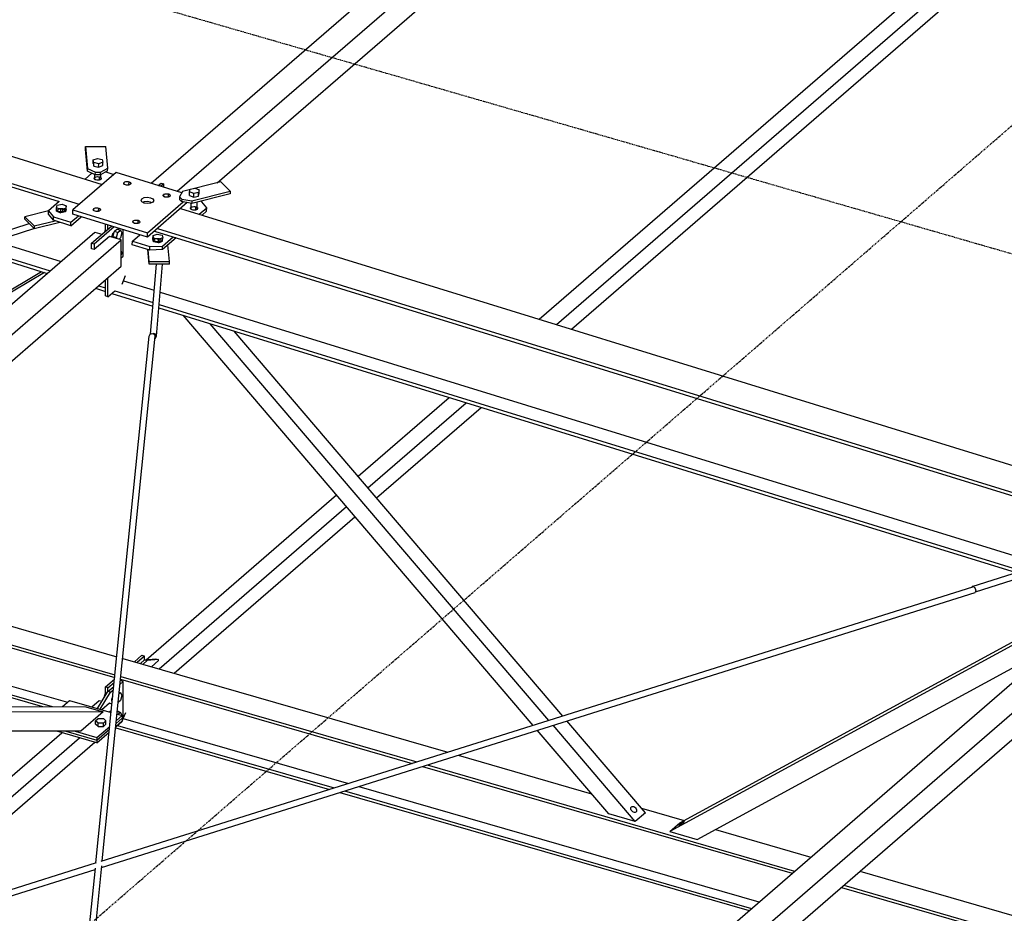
# Model space of a CAD drawing. Header units: millimetres. Extents: x -288865 to 11255, y 102926 to 380857.
# Tile 25 of 142: x -156936 to -155441, y 232531 to 233888. Entities that reach past the tile are written whole.
import ezdxf

# ---------------------------------------------------------------- set-up
doc = ezdxf.new("R2010")
doc.units = ezdxf.units.MM
doc.header["$MEASUREMENT"] = 0
doc.linetypes.add('DXK_LINE_DOT3', pattern=[5.9187, 2.979, -0.9799, 0.9799, -0.9799])
doc.layers.add('TS_INNE_OBIEKTY', color=7, linetype='Continuous')
doc.layers.add('TS_LINIE_WIDOCZNE', color=7, linetype='Continuous')

# ---------------------------------------------------------------- blocks, each defined once
blk = doc.blocks.new('Part-68308383-2253 - 1330')
at = {"layer": 'TS_LINIE_WIDOCZNE', "color": 1, "linetype": 'Continuous'}
for p, q in [((6518.7, 6924.7), (7991.2, 8199.9)), ((7991.2, 8199.9), (8002, 8196.8)), ((6558.7, 6913.1), (8031.2, 8188.4)), ((8013.2, 8193.5), (7990.1, 8173.6)), ((8031.2, 8188.4), (8013.2, 8193.5)), ((8031.2, 8148.4), (8031.2, 8188.4)), ((7990.1, 8173.6), (7986.1, 8174.7)), ((6593.3, 6903.2), (8031.2, 8148.4))]:
    blk.add_line(p, q, dxfattribs=at)
blk = doc.blocks.new('Part-68308383-1740 - 1330')
at = {"layer": 'TS_LINIE_WIDOCZNE', "color": 1, "linetype": 'Continuous'}
for p, q in [((8075, 8044.9), (8078.3, 8046)), ((8078.3, 8046), (8081.5, 8044.8)), ((7992.8, 7242), (8073.7, 8042.1)), ((8002.4, 7245), (8082.9, 8042)), ((8073.7, 8042.1), (8075, 8044.9)), ((8081.5, 8044.8), (8082.9, 8042)), ((7919.8, 6520.2), (7992, 7234.2)), ((7928.8, 6517.6), (8001.6, 7237.4)), ((7901.4, 6337.7), (7909.8, 6421)), ((7910.6, 6337.7), (7918.8, 6418.4))]:
    blk.add_line(p, q, dxfattribs=at)
blk = doc.blocks.new('Part-68308383-2297 - 1330')
at = {"layer": 'TS_LINIE_WIDOCZNE', "color": 1, "linetype": 'Continuous'}
for p, q in [((8076.8, 8274.1), (9375.8, 9399)), ((9397.8, 9392.7), (9374.7, 9372.7)), ((9375.8, 9399), (9386.6, 9395.9)), ((9415.8, 9387.5), (9397.8, 9392.7)), ((8116.1, 8261.9), (9415.8, 9387.5)), ((9415.8, 9347.5), (9415.8, 9387.5)), ((9374.7, 9372.7), (9370.7, 9373.8)), ((8177.1, 8274.8), (9415.8, 9347.5))]:
    blk.add_line(p, q, dxfattribs=at)
blk = doc.blocks.new('Part-68308383-1412 - 1330')
at = {"layer": 'TS_LINIE_WIDOCZNE', "color": 1, "linetype": 'Continuous'}
for p, q in [((8023.3, 8290.6), (7957.9, 8234)), ((8123.3, 8259.7), (8023.3, 8290.6)), ((8035.1, 8273.9), (8035.2, 8274.7)), ((8035.1, 8273.8), (8035.1, 8273.9)), ((8035.5, 8273), (8035.1, 8273.9)), ((8035.2, 8274.7), (8035.8, 8275.5)), ((8036.4, 8272.3), (8035.5, 8273)), ((8035.7, 8272.9), (8035.8, 8275.5)), ((8035.8, 8275.5), (8036.8, 8276.2)), ((8037.7, 8271.8), (8036.4, 8272.3)), ((8036.8, 8276.2), (8038.3, 8276.6)), ((8039.3, 8271.4), (8037.7, 8271.8)), ((8038.3, 8276.6), (8039.9, 8276.8)), ((8041, 8271.4), (8039.3, 8271.4)), ((8039.9, 8276.8), (8041.6, 8276.8)), ((8042.6, 8271.6), (8041, 8271.4)), ((8041.6, 8276.8), (8043.1, 8276.4)), ((8044, 8272), (8042.6, 8271.6)), ((8043, 8271.7), (8043.1, 8276.4)), ((8043.1, 8276.4), (8044.4, 8275.9)), ((8045.1, 8272.7), (8044, 8272)), ((8044.4, 8275.9), (8045.4, 8275.1)), ((8045.7, 8273.4), (8045.1, 8272.7)), ((8045.4, 8275.1), (8045.8, 8274.3)), ((8045.8, 8274.3), (8045.7, 8273.4)), ((8045.8, 8274.2), (8045.8, 8274.3)), ((8095, 8255.4), (8095.1, 8256.2)), ((8095, 8255.3), (8095, 8255.4)), ((8095.5, 8254.5), (8095, 8255.4)), ((8095.1, 8256.2), (8095.7, 8257)), ((8096.4, 8253.8), (8095.5, 8254.5)), ((8095.7, 8257), (8096.8, 8257.7)), ((8095.7, 8254.4), (8095.7, 8257)), ((8096.8, 8257.7), (8098.2, 8258.1)), ((8098.2, 8258.1), (8099.8, 8258.3)), ((8099.8, 8258.3), (8101.5, 8258.2)), ((8101.5, 8258.2), (8103.1, 8257.9)), ((8103, 8253.2), (8103.1, 8257.9)), ((8103.1, 8257.9), (8104.4, 8257.4)), ((8104.4, 8257.4), (8105.3, 8256.6)), ((8105.6, 8254.9), (8105, 8254.1)), ((8105.3, 8256.6), (8105.7, 8255.8)), ((8105.7, 8255.8), (8105.6, 8254.9)), ((8105.7, 8255.7), (8105.7, 8255.8)), ((8061.4, 8248.2), (8062.7, 8250.6)), ((8062.7, 8245.7), (8061.4, 8248.2)), ((8062.7, 8250.6), (8066.2, 8252.4)), ((8066.2, 8243.9), (8062.7, 8245.7)), ((8066.1, 8245.8), (8064.3, 8244.9)), ((8070.9, 8246.3), (8066.1, 8245.8)), ((8066.2, 8252.4), (8071, 8253)), ((8071, 8243.2), (8066.2, 8243.9)), ((8075.7, 8245.6), (8070.9, 8246.3)), ((8071, 8253), (8075.8, 8252.2)), ((8131.5, 8244.7), (8071, 8192.4)), ((8075.8, 8243.8), (8071, 8243.2)), ((8071.1, 8199), (8125.2, 8245.8)), ((8077.6, 8244.6), (8075.7, 8245.6)), ((8075.8, 8252.2), (8079.3, 8250.4)), ((8079.3, 8245.5), (8075.8, 8243.8)), ((8079.3, 8250.4), (8080.6, 8247.9)), ((8080.6, 8247.9), (8079.3, 8245.5)), ((8097.7, 8253.3), (8096.4, 8253.8)), ((8099.3, 8252.9), (8097.7, 8253.3)), ((8100.9, 8252.8), (8099.3, 8252.9)), ((8102.6, 8253), (8100.9, 8252.8)), ((8104, 8253.5), (8102.6, 8253)), ((8105, 8254.1), (8104, 8253.5)), ((7957.8, 8227.3), (7957.9, 8234)), ((8071, 8192.4), (7957.8, 8227.3)), ((7957.9, 8234), (8071.1, 8199)), ((7988.9, 8233.9), (7989, 8234.8)), ((7988.9, 8233.8), (7988.9, 8233.9)), ((7989.4, 8233.1), (7988.9, 8233.9)), ((7989, 8234.8), (7989.6, 8235.6)), ((7990.3, 8232.3), (7989.4, 8233.1)), ((7989.6, 8235.6), (7990.7, 8236.2)), ((7989.6, 8232.9), (7989.6, 8235.6)), ((7991.6, 8231.8), (7990.3, 8232.3)), ((7990.7, 8236.2), (7992.1, 8236.7)), ((7993.2, 8231.5), (7991.6, 8231.8)), ((7992.1, 8236.7), (7993.7, 8236.9)), ((7994.8, 8231.4), (7993.2, 8231.5)), ((7993.7, 8236.9), (7995.4, 8236.8)), ((7996.5, 8231.6), (7994.8, 8231.4)), ((7995.4, 8236.8), (7997, 8236.5)), ((7997.9, 8232), (7996.5, 8231.6)), ((7996.9, 8231.7), (7997, 8236.5)), ((7997, 8236.5), (7998.3, 8235.9)), ((7998.9, 8232.7), (7997.9, 8232)), ((7998.3, 8235.9), (7999.2, 8235.2)), ((7999.6, 8233.5), (7998.9, 8232.7)), ((7999.2, 8235.2), (7999.6, 8234.3)), ((7999.6, 8234.2), (7999.6, 8234.3)), ((7999.6, 8234.3), (7999.6, 8233.5)), ((8048.9, 8215.4), (8049, 8216.3)), ((8048.9, 8215.3), (8048.9, 8215.4)), ((8049.3, 8214.6), (8048.9, 8215.4)), ((8049, 8216.3), (8049.6, 8217.1)), ((8050.2, 8213.8), (8049.3, 8214.6)), ((8049.5, 8214.4), (8049.6, 8217.1)), ((8049.6, 8217.1), (8050.6, 8217.7)), ((8051.5, 8213.3), (8050.2, 8213.8)), ((8050.6, 8217.7), (8052, 8218.1)), ((8053.1, 8212.9), (8051.5, 8213.3)), ((8052, 8218.1), (8053.7, 8218.3)), ((8054.8, 8212.9), (8053.1, 8212.9)), ((8053.7, 8218.3), (8055.3, 8218.3)), ((8056.4, 8213.1), (8054.8, 8212.9)), ((8055.3, 8218.3), (8056.9, 8217.9)), ((8057.8, 8213.5), (8056.4, 8213.1)), ((8056.8, 8213.2), (8056.9, 8217.9)), ((8056.9, 8217.9), (8058.2, 8217.4)), ((8058.9, 8214.2), (8057.8, 8213.5)), ((8058.2, 8217.4), (8059.1, 8216.7)), ((8059.5, 8215), (8058.9, 8214.2)), ((8059.1, 8216.7), (8059.6, 8215.8)), ((8059.6, 8215.8), (8059.5, 8215)), ((8059.6, 8215.7), (8059.6, 8215.8)), ((8071, 8192.4), (8071.1, 8199))]:
    blk.add_line(p, q, dxfattribs=at)
blk = doc.blocks.new('Part-68308383-1565 - 1330')
at = {"layer": 'TS_LINIE_WIDOCZNE', "color": 1, "linetype": 'Continuous'}
for p, q in [((8007.1, 7509.2), (8021.1, 7521.3)), ((8011.1, 7508.1), (8007.1, 7509.2)), ((8007.1, 7495.7), (8007.1, 7509.2)), ((8011.1, 7508.1), (8020.6, 7516.2)), ((8011.1, 7502.2), (8011.1, 7508.1)), ((8034.3, 7461.2), (8038, 7470.6)), ((8022.9, 7448.3), (8032.7, 7456.8)), ((8032.7, 7456.8), (8034.3, 7461.1)), ((8010.4, 7438.3), (8011.1, 7438.1)), ((8011.1, 7438.1), (8012.8, 7439.6)), ((8011.1, 7438.1), (8011.1, 7439))]:
    blk.add_line(p, q, dxfattribs=at)
blk = doc.blocks.new('Part-68308383-2257 - 1330')
at = {"layer": 'TS_LINIE_WIDOCZNE', "color": 1, "linetype": 'Continuous'}
for p, q in [((7986.5, 7479), (7997.9, 7488.8)), ((7997.9, 7488.8), (8002.2, 7487.6)), ((8013.2, 7484.4), (8001.8, 7474.6)), ((8017.2, 7483.3), (8013.2, 7484.4)), ((8013.2, 7471.3), (8016.3, 7474)), ((7553.1, 7103.7), (7941.1, 7439.7)), ((7608.9, 7121.2), (7967.8, 7432)), ((7657.3, 7136.4), (7990.9, 7425.3))]:
    blk.add_line(p, q, dxfattribs=at)
blk = doc.blocks.new('Part-68308383-1633 - 1330')
at = {"layer": 'TS_LINIE_WIDOCZNE', "color": 1, "linetype": 'Continuous'}
for p, q in [((8656.8, 7450.9), (8125.1, 8073.6)), ((8680.7, 7458.5), (8166.3, 8060.9)), ((8701.8, 7465.1), (8202.7, 8049.6)), ((8811.8, 7304.8), (8687.1, 7451)), ((8827.2, 7318.2), (8708.1, 7457.6)), ((8771.6, 7316.5), (8663.1, 7443.5)), ((8811.8, 7304.8), (8771.6, 7316.5)), ((8827.2, 7318.2), (8811.8, 7304.8))]:
    blk.add_line(p, q, dxfattribs=at)
blk = doc.blocks.new('Part-68308383-2126 - 1330')
at = {"layer": 'TS_LINIE_WIDOCZNE', "color": 1, "linetype": 'Continuous'}
for p, q in [((8066.7, 7550.3), (8084, 7552)), ((8084, 7552), (8088, 7550.8)), ((8060.3, 7544.9), (8066.7, 7550.3)), ((8070.7, 7549.2), (8064.3, 7543.7)), ((8066.7, 7550.3), (8070.7, 7549.2)), ((8088, 7550.8), (8070.7, 7549.2)), ((8088, 7549.2), (8088, 7550.8))]:
    blk.add_line(p, q, dxfattribs=at)
blk = doc.blocks.new('Part-68308383-1547 - 1330')
at = {"layer": 'TS_LINIE_WIDOCZNE', "color": 1, "linetype": 'Continuous'}
for p, q in [((8075.9, 8045.2), (8084.7, 8151.3)), ((8084.9, 8041.9), (8093.9, 8151.4)), ((8080.3, 8046), (8079.3, 8045.7)), ((8083.5, 8044.8), (8080.3, 8046)), ((8082.6, 8038.8), (8083.5, 8039.1)), ((8084.9, 8041.9), (8083.5, 8044.8)), ((8083.5, 8039.1), (8084.9, 8041.9))]:
    blk.add_line(p, q, dxfattribs=at)
blk = doc.blocks.new('Part-68308383-2267 - 1330')
at = {"layer": 'TS_LINIE_WIDOCZNE', "color": 1, "linetype": 'Continuous'}
for p, q in [((7262.8, 7481.7), (7977.3, 7479.2)), ((7977.3, 7479.2), (8004, 7471.6)), ((7288.4, 7474), (8004, 7471.6)), ((8004, 7471.6), (7969.7, 7441.9)), ((7969.7, 7441.9), (7262.9, 7444.3))]:
    blk.add_line(p, q, dxfattribs=at)
blk = doc.blocks.new('Part-68308383-1456 - 1330')
at = {"layer": 'TS_LINIE_WIDOCZNE', "color": 1, "linetype": 'Continuous'}
for p, q in [((8182.4, 8276.1), (8124.4, 8261.6)), ((8196.6, 8262), (8182.4, 8276.1)), ((8124.4, 8261.6), (8119.5, 8253.7)), ((8196.5, 8258), (8138.6, 8243.5)), ((8138.7, 8247.5), (8196.6, 8262)), ((8196.6, 8262), (8196.5, 8258)), ((8119.5, 8253.7), (8123.1, 8250.2)), ((8119.5, 8253.7), (8119.5, 8249.7)), ((8119.5, 8249.7), (8123, 8246.2)), ((8123.1, 8250.2), (8123, 8246.2)), ((8138.6, 8243.5), (8123, 8246.2)), ((8123.1, 8250.2), (8138.7, 8247.5)), ((8138.7, 8247.5), (8138.6, 8243.5))]:
    blk.add_line(p, q, dxfattribs=at)
blk = doc.blocks.new('Part-68308383-1457 - 1330')
at = {"layer": 'TS_LINIE_WIDOCZNE', "color": 1, "linetype": 'Continuous'}
for p, q in [((7977.1, 8325.9), (7977.2, 8329.9)), ((7977.2, 8329.9), (8007.9, 8330.1)), ((7977.2, 8329.9), (7980, 8296.7)), ((8010.7, 8296.9), (8007.9, 8330.1)), ((7979.9, 8292.7), (7977.1, 8325.9)), ((7979.9, 8292.7), (7980, 8296.7)), ((7991.9, 8286.9), (7979.9, 8292.7)), ((7980, 8296.7), (7992, 8290.9)), ((7991.9, 8286.9), (7992, 8290.9)), ((7999.6, 8286.9), (7991.9, 8286.9)), ((7992, 8290.9), (7999.7, 8290.9)), ((8010.6, 8292.9), (7999.6, 8286.9)), ((7999.6, 8286.9), (7999.7, 8290.9)), ((7999.7, 8290.9), (8010.7, 8296.9)), ((8010.6, 8292.9), (8010.7, 8296.9))]:
    blk.add_line(p, q, dxfattribs=at)
blk = doc.blocks.new('Part-68308383-1458 - 1330')
at = {"layer": 'TS_LINIE_WIDOCZNE', "color": 1, "linetype": 'Continuous'}
for p, q in [((7976.4, 8280.5), (7986.6, 8289.4)), ((8007.6, 8291.3), (8019.8, 8287.5)), ((7990.2, 8281.2), (7990.3, 8282.1)), ((7990.7, 8280.4), (7990.2, 8281.2)), ((7990.3, 8282.1), (7990.9, 8282.9)), ((7991.6, 8279.6), (7990.7, 8280.4)), ((7990.9, 8282.9), (7992, 8283.5)), ((7990.9, 8280.2), (7990.9, 8282.9)), ((7992.9, 8279.1), (7991.6, 8279.6)), ((7992, 8283.5), (7993.4, 8284)), ((7994.5, 8278.8), (7992.9, 8279.1)), ((7993.4, 8284), (7995, 8284.2)), ((7994.9, 8278.9), (7994.4, 8278.8)), ((7996.2, 8278.7), (7994.5, 8278.8)), ((7996.6, 8278.8), (7994.9, 8278.9)), ((7995, 8284.2), (7996.7, 8284.1)), ((7997.8, 8278.9), (7996.2, 8278.7)), ((7996.7, 8278.8), (7996.6, 8278.8)), ((7996.7, 8284.1), (7998.3, 8283.8)), ((7999.2, 8279.3), (7997.8, 8278.9)), ((7998.2, 8279), (7998.3, 8283.8)), ((7998.3, 8283.8), (7999.6, 8283.2)), ((8000.3, 8280), (7999.2, 8279.3)), ((7999.6, 8283.2), (8000.5, 8282.5)), ((8000.9, 8280.8), (8000.3, 8280)), ((8000.5, 8282.5), (8001, 8281.6)), ((8001, 8281.6), (8000.9, 8280.8))]:
    blk.add_line(p, q, dxfattribs=at)
blk = doc.blocks.new('Part-68308383-1459 - 1330')
at = {"layer": 'TS_LINIE_WIDOCZNE', "color": 1, "linetype": 'Continuous'}
for p, q in [((7936.8, 8246.3), (7920.7, 8232.4)), ((7920.6, 8227.1), (7920.7, 8232.4)), ((7928.2, 8218), (7920.6, 8227.1)), ((7920.7, 8232.4), (7928.3, 8223.3)), ((7934.6, 8233), (7934.7, 8233.9)), ((7935, 8232.2), (7934.6, 8233)), ((7934.7, 8233.9), (7935.3, 8234.7)), ((7935.9, 8231.4), (7935, 8232.2)), ((7935.2, 8232), (7935.3, 8234.7)), ((7935.3, 8234.7), (7936.3, 8235.3)), ((7937.3, 8230.9), (7935.9, 8231.4)), ((7936.3, 8235.3), (7937.8, 8235.8)), ((7938.8, 8230.6), (7937.3, 8230.9)), ((7937.8, 8235.8), (7939.4, 8236)), ((7939.3, 8230.7), (7938.7, 8230.6)), ((7940.5, 8230.5), (7938.8, 8230.6)), ((7941, 8230.6), (7939.3, 8230.7)), ((7939.4, 8236), (7941.1, 8235.9)), ((7942.1, 8230.7), (7940.5, 8230.5)), ((7941.1, 8230.6), (7941, 8230.6)), ((7941.1, 8235.9), (7942.6, 8235.6)), ((7943.5, 8231.1), (7942.1, 8230.7)), ((7942.5, 8230.8), (7942.6, 8235.6)), ((7942.6, 8235.6), (7943.9, 8235)), ((7944.6, 8231.8), (7943.5, 8231.1)), ((7943.9, 8235), (7944.9, 8234.3)), ((7945.2, 8232.6), (7944.6, 8231.8)), ((7944.9, 8234.3), (7945.3, 8233.4)), ((7945.3, 8233.4), (7945.2, 8232.6)), ((7954.9, 8215), (7966.1, 8224.7)), ((7928.2, 8218), (7928.3, 8223.3)), ((7954.8, 8209.7), (7928.2, 8218)), ((7928.3, 8223.3), (7954.9, 8215)), ((7954.8, 8209.7), (7970.6, 8223.4)), ((7954.8, 8209.7), (7954.9, 8215))]:
    blk.add_line(p, q, dxfattribs=at)
blk = doc.blocks.new('Part-68308383-1460 - 1330')
at = {"layer": 'TS_LINIE_WIDOCZNE', "color": 1, "linetype": 'Continuous'}
for p, q in [((8153.5, 8246), (8151.4, 8246.7)), ((8161, 8236.9), (8153.5, 8246)), ((8136.6, 8236.6), (8137.3, 8237.4)), ((8136.6, 8235.8), (8136.6, 8236.6)), ((8137, 8234.9), (8136.6, 8235.8)), ((8137.9, 8234.2), (8137, 8234.9)), ((8137.2, 8234.8), (8137.3, 8237.4)), ((8137.3, 8237.4), (8138.3, 8238.1)), ((8139.2, 8233.6), (8137.9, 8234.2)), ((8138.3, 8238.1), (8139.7, 8238.5)), ((8140.8, 8233.3), (8139.2, 8233.6)), ((8139.7, 8238.5), (8141.4, 8238.7)), ((8141.2, 8233.4), (8140.8, 8233.3)), ((8142.5, 8233.2), (8140.8, 8233.3)), ((8142.9, 8233.3), (8141.2, 8233.4)), ((8141.4, 8238.7), (8143, 8238.6)), ((8144.1, 8233.4), (8142.5, 8233.2)), ((8143, 8238.6), (8144.6, 8238.3)), ((8145.5, 8233.9), (8144.1, 8233.4)), ((8144.5, 8233.6), (8144.6, 8238.3)), ((8144.6, 8238.3), (8145.9, 8237.7)), ((8146.6, 8234.5), (8145.5, 8233.9)), ((8145.9, 8237.7), (8146.8, 8237)), ((8147.2, 8235.3), (8146.6, 8234.5)), ((8146.8, 8237), (8147.3, 8236.2)), ((8147.3, 8236.2), (8147.2, 8235.3)), ((8149.6, 8227.1), (8161, 8236.9)), ((8154, 8225.7), (8160.9, 8231.6)), ((8160.9, 8231.6), (8161, 8236.9))]:
    blk.add_line(p, q, dxfattribs=at)
blk = doc.blocks.new('Part-68308383-1461 - 1330')
at = {"layer": 'TS_LINIE_WIDOCZNE', "color": 1, "linetype": 'Continuous'}
for p, q in [((8048.1, 8186.1), (8059.5, 8195.9)), ((8048, 8180.8), (8048.1, 8186.1)), ((8074.6, 8172.6), (8048, 8180.8)), ((8048.1, 8186.1), (8074.7, 8177.9)), ((8080.9, 8187.5), (8081, 8188.4)), ((8081.3, 8186.7), (8080.9, 8187.5)), ((8081, 8188.4), (8081.6, 8189.2)), ((8082.3, 8186), (8081.3, 8186.7)), ((8081.5, 8186.6), (8081.6, 8189.2)), ((8081.6, 8189.2), (8082.6, 8189.9)), ((8083.6, 8185.4), (8082.3, 8186)), ((8082.6, 8189.9), (8084.1, 8190.3)), ((8085.1, 8185.1), (8083.6, 8185.4)), ((8084.1, 8190.3), (8085.7, 8190.5)), ((8086.8, 8185), (8085.1, 8185.1)), ((8085.7, 8190.5), (8087.4, 8190.4)), ((8088.5, 8185.2), (8086.8, 8185)), ((8087.4, 8190.4), (8088.9, 8190.1)), ((8089.9, 8185.7), (8088.5, 8185.2)), ((8088.9, 8185.3), (8088.9, 8190.1)), ((8088.9, 8190.1), (8090.3, 8189.6)), ((8090.9, 8186.3), (8089.9, 8185.7)), ((8090.3, 8189.6), (8091.2, 8188.8)), ((8091.5, 8187.1), (8090.9, 8186.3)), ((8091.2, 8188.8), (8091.6, 8188)), ((8091.6, 8188), (8091.5, 8187.1)), ((8114.5, 8191.5), (8093.7, 8173.5)), ((8093.8, 8178.8), (8110.1, 8192.8)), ((8074.6, 8172.6), (8074.7, 8177.9)), ((8093.7, 8173.5), (8074.6, 8172.6)), ((8074.7, 8177.9), (8093.8, 8178.8)), ((8093.7, 8173.5), (8093.8, 8178.8))]:
    blk.add_line(p, q, dxfattribs=at)
blk = doc.blocks.new('Part-68308383-1480 - 1330')
at = {"layer": 'TS_LINIE_WIDOCZNE', "color": 1, "linetype": 'Continuous'}
for p, q in [((8007.1, 8201.2), (8007.1, 8212.1)), ((8011.1, 8204.7), (8011.1, 8210.9)), ((8007.1, 8103), (8007.1, 8127.5)), ((8011.1, 8101.8), (8011.1, 8131)), ((8032.8, 8120.9), (8037.8, 8133.9)), ((8011.1, 8101.8), (8021.3, 8110.7)), ((8011.1, 8101.8), (8007.1, 8103))]:
    blk.add_line(p, q, dxfattribs=at)
blk = doc.blocks.new('Part-68308383-1615 - 1330')
at = {"layer": 'TS_LINIE_WIDOCZNE', "color": 1, "linetype": 'Continuous'}
for p, q in [((7515.8, 7702.1), (8024.5, 7555.2)), ((7487.6, 7677.6), (8021.3, 7523.5)), ((7491.2, 7680.7), (8021.7, 7527.6)), ((7437.1, 7633.9), (7949.5, 7485.9)), ((7422, 7620.8), (7911.5, 7479.5)), ((7425.6, 7623.9), (7926.2, 7479.4)), ((8033.5, 7552.6), (8527.1, 7410.1)), ((8030.7, 7525), (8480, 7395.3)), ((8030.3, 7520.9), (8473, 7393.1)), ((8022.8, 7447.3), (8347.5, 7353.6)), ((8025.7, 7450.7), (8354.4, 7355.8)), ((8034.4, 7461.4), (8376.4, 7362.7)), ((8542.8, 7405.6), (8745.4, 7347.1)), ((8488.7, 7388.6), (9050.3, 7226.5)), ((8495.7, 7390.8), (9053.9, 7229.6)), ((8392.1, 7358.2), (8999.8, 7182.7)), ((8363.2, 7349.1), (8984.7, 7169.7)), ((8370.1, 7351.3), (8988.3, 7172.8)), ((8821.2, 7325.2), (8886, 7306.5)), ((8933.6, 7292.8), (9078.5, 7250.9)), ((9153.1, 7229.4), (9633.3, 7090.8)), ((9128.5, 7208.1), (9630.3, 7063.2)), ((9124.9, 7204.9), (9629.9, 7059.2))]:
    blk.add_line(p, q, dxfattribs=at)
blk = doc.blocks.new('Part-68308383-2196 - 1330')
at = {"layer": 'TS_LINIE_WIDOCZNE', "color": 1, "linetype": 'Continuous'}
for p, q in [((7941.9, 7479.4), (7952.8, 7488.7)), ((7952.8, 7488.7), (8015.9, 7470.5)), ((8023.9, 7458.1), (8032.7, 7465.7)), ((8024.9, 7467.9), (8032.7, 7465.7)), ((8032.7, 7465.7), (8032.7, 7461.7)), ((7994.2, 7432.4), (8013.8, 7449.3)), ((8023.5, 7453.7), (8032.7, 7461.7)), ((7947.2, 7441.9), (7994.2, 7428.4)), ((7961.2, 7441.9), (7994.2, 7432.4)), ((7994.2, 7428.4), (8013.3, 7444.9)), ((7994.2, 7432.4), (7994.2, 7428.4))]:
    blk.add_line(p, q, dxfattribs=at)
blk = doc.blocks.new('Part-68308383-1546 - 1330')
at = {"layer": 'TS_LINIE_WIDOCZNE', "color": 1, "linetype": 'Continuous'}
for p, q in [((7715.4, 8156.4), (7891.5, 8212.8)), ((7720.5, 8148.5), (7898.7, 8205.6)), ((7715.4, 8156.4), (7715, 8155.2)), ((7717.2, 8156.2), (7715.4, 8156.4)), ((7717.7, 8155.5), (7717.2, 8156.2))]:
    blk.add_line(p, q, dxfattribs=at)
blk = doc.blocks.new('Part-68308383-1548 - 1330')
at = {"layer": 'TS_LINIE_WIDOCZNE', "color": 1, "linetype": 'Continuous'}
for p, q in [((9323.7, 7661.9), (9499.9, 7717.7)), ((9328.6, 7653.9), (9506.7, 7710.4)), ((9323.7, 7661.9), (9323.3, 7660.7)), ((9325.5, 7661.7), (9323.7, 7661.9)), ((9326, 7661), (9325.5, 7661.7))]:
    blk.add_line(p, q, dxfattribs=at)
blk = doc.blocks.new('Part-68308383-2256 - 1330')
at = {"layer": 'TS_LINIE_WIDOCZNE', "color": 1, "linetype": 'Continuous'}
for p, q in [((8156, 6452), (9600.7, 7703.1)), ((8196, 6440.5), (9640.6, 7691.6)), ((8230.6, 6430.5), (9640.6, 7651.6))]:
    blk.add_line(p, q, dxfattribs=at)
blk = doc.blocks.new('Part-68308383-1566 - 1330')
at = {"layer": 'TS_LINIE_WIDOCZNE', "color": 1, "linetype": 'Continuous'}
for p, q in [((8051.3, 7547.5), (8062.7, 7557.3)), ((8066.7, 7556.2), (8055.3, 7546.3)), ((8062.7, 7557.3), (8066.7, 7556.2)), ((8066.7, 7550.3), (8066.7, 7556.2))]:
    blk.add_line(p, q, dxfattribs=at)
blk = doc.blocks.new('Part-68308383-1616 - 1330')
at = {"layer": 'TS_LINIE_WIDOCZNE', "color": 1, "linetype": 'Continuous'}
for p, q in [((7263.6, 8500.6), (8002.4, 8272.5)), ((7228.6, 8470.2), (7967.4, 8242.2)), ((7228.6, 8464.9), (7936.8, 8246.3)), ((8121.2, 8235.8), (11062.5, 7327.9)), ((8081.7, 8201.6), (9546.3, 7749.5)), ((8086.2, 8205.5), (11027.5, 7297.6)), ((7839.1, 8186.5), (7939.9, 8155.4)), ((7799.9, 8174), (7918.9, 8137.2)), ((7808.4, 8176.7), (7923.4, 8141.2)), ((8034.8, 8126.1), (8081.4, 8111.8)), ((7992.2, 8114.6), (8007.1, 8110)), ((7996.7, 8118.5), (8007.1, 8115.3)), ((8017, 8106.9), (8079.4, 8087.7)), ((8021.3, 8110.9), (8079.9, 8092.9)), ((8090.4, 8109), (9429.9, 7695.5)), ((8088.9, 8090.1), (9398.9, 7685.7)), ((8088.4, 8084.9), (9390.4, 7683))]:
    blk.add_line(p, q, dxfattribs=at)
blk = doc.blocks.new('Part-68308383-1630 - 1330')
at = {"layer": 'TS_LINIE_WIDOCZNE', "color": 1, "linetype": 'Continuous'}
for p, q in [((9516.1, 7644.2), (8864.2, 7289.7)), ((8879.6, 7303), (9510.3, 7646)), ((8905.8, 7277.7), (9453, 7575.3)), ((8864.2, 7289.7), (8879.6, 7303)), ((8864.2, 7289.7), (8905.8, 7277.7))]:
    blk.add_line(p, q, dxfattribs=at)
blk = doc.blocks.new('Part-68308383-1634 - 1330')
at = {"layer": 'TS_LINIE_WIDOCZNE', "color": 1, "linetype": 'Continuous'}
for p, q in [((7914.6, 8138.6), (7263.3, 7751.8)), ((7278.7, 7765.2), (7909.9, 8140)), ((7303.6, 7740.2), (7802.5, 8036.5)), ((7263.3, 7751.8), (7278.7, 7765.2)), ((7263.3, 7751.8), (7303.6, 7740.2))]:
    blk.add_line(p, q, dxfattribs=at)
blk = doc.blocks.new('Part-68308383-1739 - 1330')
at = {"layer": 'TS_LINIE_WIDOCZNE', "color": 1, "linetype": 'Continuous'}
for p, q in [((8000.7, 7244.5), (9324.6, 7661.1)), ((9326, 7661), (9326.5, 7661)), ((9326.5, 7661), (9328.2, 7658.5)), ((9328.2, 7658.5), (9329, 7655.1)), ((8001.4, 7235.2), (9328.3, 7652.7)), ((9329, 7655.1), (9328.3, 7652.7)), ((6761.5, 6854.6), (7993.9, 7242.4)), ((6777.2, 6850.1), (7991.8, 7232.2))]:
    blk.add_line(p, q, dxfattribs=at)
blk = doc.blocks.new('Bolt-68308383-2781 - 1330')
at = {"layer": 'TS_INNE_OBIEKTY', "color": 1, "linetype": 'Continuous'}
for p, q in [((8805.4, 7326.4), (8806.1, 7327.3)), ((8806.1, 7327.3), (8807.1, 7327.8)), ((8807.1, 7327.8), (8808.3, 7327.9)), ((8808.3, 7327.9), (8809.7, 7327.5)), ((8809.7, 7327.5), (8811, 7326.7)), ((8805.1, 7325.1), (8805.4, 7326.4)), ((8805.3, 7323.7), (8805.1, 7325.1)), ((8805.9, 7322.2), (8805.3, 7323.7)), ((8806.9, 7320.9), (8805.9, 7322.2)), ((8808.1, 7319.7), (8806.9, 7320.9)), ((8809.4, 7318.9), (8808.1, 7319.7)), ((8810.8, 7318.5), (8809.4, 7318.9)), ((8812, 7318.6), (8810.8, 7318.5)), ((8811, 7326.7), (8812.2, 7325.5)), ((8813, 7319.1), (8812, 7318.6)), ((8812.2, 7325.5), (8813.2, 7324.1)), ((8813.7, 7320), (8813, 7319.1)), ((8813.2, 7324.1), (8813.8, 7322.7)), ((8814, 7321.3), (8813.7, 7320)), ((8813.8, 7322.7), (8814, 7321.3))]:
    blk.add_line(p, q, dxfattribs=at)
blk = doc.blocks.new('Part-68308383-1993 - 1330')
at = {"layer": 'TS_LINIE_WIDOCZNE', "color": 1, "linetype": 'Continuous'}
for p, q in [((7986.1, 8183.1), (8016.4, 8209.2)), ((8020.3, 8208), (7990.1, 8181.9)), ((8034.3, 8163.6), (8034.3, 8203.7)), ((7990.1, 8181.9), (7986.1, 8183.1)), ((7986.1, 8174.7), (7986.1, 8183.1)), ((7990.1, 8181.9), (7990.1, 8173.6)), ((8031.2, 8160.8), (8034.3, 8163.6))]:
    blk.add_line(p, q, dxfattribs=at)
blk = doc.blocks.new('Part-68308383-1994 - 1330')
at = {"layer": 'TS_LINIE_WIDOCZNE', "color": 1, "linetype": 'Continuous'}
for p, q in [((8087.4, 8270.8), (8091.7, 8274.4)), ((8095.7, 8273.3), (8091.4, 8269.6)), ((8091.7, 8274.4), (8095.7, 8273.3)), ((8095.7, 8268.2), (8095.7, 8273.3))]:
    blk.add_line(p, q, dxfattribs=at)
blk = doc.blocks.new('Part-68308383-1999 - 1330')
at = {"layer": 'TS_LINIE_WIDOCZNE', "color": 1, "linetype": 'Continuous'}
for p, q in [((7920.7, 8232.3), (7884.9, 8223.4)), ((7884.8, 8219.4), (7884.9, 8223.4)), ((7899.1, 8205.3), (7884.8, 8219.4)), ((7884.9, 8223.4), (7899.2, 8209.3)), ((7899.1, 8205.3), (7937.8, 8215)), ((7899.2, 8209.3), (7930.7, 8217.2)), ((7899.2, 8209.3), (7899.1, 8205.3))]:
    blk.add_line(p, q, dxfattribs=at)
blk = doc.blocks.new('Part-68308383-2000 - 1330')
at = {"layer": 'TS_LINIE_WIDOCZNE', "color": 1, "linetype": 'Continuous'}
for p, q in [((8104.4, 8155.4), (8102.2, 8180.8)), ((8073.5, 8151.3), (8071.7, 8173.5)), ((8073.6, 8155.2), (8072.1, 8173.3)), ((8073.5, 8151.3), (8073.6, 8155.2)), ((8104.3, 8151.5), (8073.5, 8151.3)), ((8073.6, 8155.2), (8104.4, 8155.4)), ((8104.3, 8151.5), (8104.4, 8155.4))]:
    blk.add_line(p, q, dxfattribs=at)
blk = doc.blocks.new('Part-68308383-2195 - 1330')
at = {"layer": 'TS_LINIE_WIDOCZNE', "color": 1, "linetype": 'Continuous'}
for p, q in [((8023, 7449.3), (8032.7, 7457.7)), ((8023.5, 7453.7), (8032.7, 7461.7)), ((8032.7, 7461.7), (8032.7, 7457.7)), ((7994.2, 7424.4), (7933.2, 7442)), ((7947.2, 7441.9), (7994.2, 7428.4)), ((7994.2, 7428.4), (8013.3, 7444.9)), ((7994.2, 7424.4), (8012.9, 7440.5)), ((7994.2, 7428.4), (7994.2, 7424.4))]:
    blk.add_line(p, q, dxfattribs=at)
blk = doc.blocks.new('Part-68308383-2125 - 1330')
at = {"layer": 'TS_LINIE_WIDOCZNE', "color": 1, "linetype": 'Continuous'}
for p, q in [((8011.1, 7502.2), (8019.9, 7509.8)), ((8029.5, 7513.5), (8034.3, 7517.7)), ((8030, 7518.6), (8030.3, 7518.9)), ((8034.3, 7517.7), (8030.3, 7518.9)), ((8034.3, 7461.1), (8034.3, 7517.7)), ((7995.4, 7476.5), (8011.1, 7502.2)), ((7999.4, 7475.3), (8015.1, 7501.1)), ((8015.1, 7501.1), (8011.1, 7502.2)), ((8015.1, 7501.1), (8019.4, 7504.8)), ((8032.7, 7459.7), (8034.3, 7461.1))]:
    blk.add_line(p, q, dxfattribs=at)
blk = doc.blocks.new('Part-68308383-2329 - 1330')
at = {"layer": 'TS_LINIE_WIDOCZNE', "color": 1, "linetype": 'Continuous'}
for p, q in [((8666.2, 8067.6), (9382.5, 8688)), ((9382.5, 8688), (9386.8, 8686.7)), ((8692.4, 8059.5), (9409.1, 8680.3)), ((9397.8, 8683.5), (9382.4, 8670.2)), ((9409.1, 8680.3), (9397.8, 8683.5)), ((9409.1, 8653.6), (9409.1, 8680.3)), ((9382.4, 8670.2), (9378.4, 8671.4)), ((8715.1, 8052.5), (9409.1, 8653.6)), ((8390.9, 7829.2), (8529.1, 7948.9)), ((8406, 7811.5), (8555.3, 7940.8)), ((8419.1, 7796.2), (8578, 7933.8)), ((8069.2, 7550.6), (8358.1, 7800.8)), ((8088.7, 7536.7), (8373.2, 7783.1)), ((8111.7, 7530), (8386.2, 7767.8)), ((8077.3, 7540), (8088, 7549.2))]:
    blk.add_line(p, q, dxfattribs=at)
blk = doc.blocks.new('Bolt-68308383-2476 - 1330')
at = {"layer": 'TS_INNE_OBIEKTY', "color": 1, "linetype": 'Continuous'}
for p, q in [((8035, 8273.8), (8035.1, 8274.7)), ((8035.4, 8273), (8035, 8273.8)), ((8035.1, 8274.7), (8035.7, 8275.5)), ((8036.3, 8272.3), (8035.4, 8273)), ((8035.7, 8275.5), (8035.8, 8275.5)), ((8035.8, 8275.5), (8035.7, 8275.5)), ((8037.6, 8271.7), (8036.3, 8272.3)), ((8039.2, 8271.4), (8037.6, 8271.7)), ((8040.9, 8271.3), (8039.2, 8271.4)), ((8042.5, 8271.5), (8040.9, 8271.3)), ((8041.6, 8276.7), (8043, 8276.4)), ((8043.9, 8271.9), (8042.5, 8271.5)), ((8043, 8276.4), (8044.3, 8275.8)), ((8045, 8272.6), (8043.9, 8271.9)), ((8044.3, 8275.8), (8045.2, 8275.1)), ((8045.6, 8273.4), (8045, 8272.6)), ((8045.2, 8275.1), (8045.7, 8274.2)), ((8045.7, 8274.2), (8045.6, 8273.4)), ((8045.7, 8273.4), (8045.7, 8274.2)), ((8094.9, 8255.3), (8095, 8256.2)), ((8095.4, 8254.5), (8094.9, 8255.3)), ((8095, 8256.2), (8095.6, 8257)), ((8096.3, 8253.7), (8095.4, 8254.5)), ((8095.6, 8257), (8095.7, 8257)), ((8095.7, 8257), (8095.6, 8257)), ((8101.5, 8258.2), (8103, 8257.8)), ((8103, 8257.8), (8104.3, 8257.3)), ((8104.3, 8257.3), (8105.2, 8256.6)), ((8105.5, 8254.9), (8104.9, 8254.1)), ((8105.2, 8256.6), (8105.6, 8255.7)), ((8105.6, 8255.7), (8105.5, 8254.9)), ((8105.6, 8254.9), (8105.6, 8255.7)), ((8097.6, 8253.2), (8096.3, 8253.7)), ((8099.2, 8252.9), (8097.6, 8253.2)), ((8100.8, 8252.8), (8099.2, 8252.9)), ((8102.5, 8253), (8100.8, 8252.8)), ((8103.9, 8253.4), (8102.5, 8253)), ((8104.9, 8254.1), (8103.9, 8253.4)), ((7988.8, 8233.8), (7988.9, 8234.7)), ((7989.3, 8233), (7988.8, 8233.8)), ((7988.9, 8234.7), (7989.5, 8235.5)), ((7990.2, 8232.3), (7989.3, 8233)), ((7989.5, 8235.5), (7989.6, 8235.6)), ((7989.6, 8235.6), (7989.5, 8235.5)), ((7991.5, 8231.7), (7990.2, 8232.3)), ((7993.1, 8231.4), (7991.5, 8231.7)), ((7994.7, 8231.3), (7993.1, 8231.4)), ((7996.4, 8231.5), (7994.7, 8231.3)), ((7995.4, 8236.7), (7996.9, 8236.4)), ((7997.8, 8232), (7996.4, 8231.5)), ((7996.9, 8236.4), (7998.2, 8235.8)), ((7998.8, 8232.6), (7997.8, 8232)), ((7998.2, 8235.8), (7999.1, 8235.1)), ((7999.4, 8233.4), (7998.8, 8232.6)), ((7999.1, 8235.1), (7999.5, 8234.3)), ((7999.5, 8234.3), (7999.4, 8233.4)), ((7999.5, 8233.4), (7999.5, 8234.3)), ((8048.8, 8215.3), (8048.9, 8216.2)), ((8049.2, 8214.5), (8048.8, 8215.3)), ((8048.9, 8216.2), (8049.5, 8217)), ((8050.1, 8213.8), (8049.2, 8214.5)), ((8049.5, 8217), (8049.6, 8217.1)), ((8049.6, 8217.1), (8049.5, 8217)), ((8051.4, 8213.2), (8050.1, 8213.8)), ((8053, 8212.9), (8051.4, 8213.2)), ((8054.7, 8212.8), (8053, 8212.9)), ((8056.3, 8213), (8054.7, 8212.8)), ((8055.3, 8218.2), (8056.8, 8217.9)), ((8057.7, 8213.5), (8056.3, 8213)), ((8056.8, 8217.9), (8058.1, 8217.3)), ((8058.8, 8214.1), (8057.7, 8213.5)), ((8058.1, 8217.3), (8059, 8216.6)), ((8059.4, 8214.9), (8058.8, 8214.1)), ((8059, 8216.6), (8059.5, 8215.8)), ((8059.5, 8215.8), (8059.4, 8214.9)), ((8059.5, 8215.8), (8059.5, 8214.9))]:
    blk.add_line(p, q, dxfattribs=at)
blk = doc.blocks.new('Bolt-68308383-3132 - 1330')
at = {"layer": 'TS_INNE_OBIEKTY', "color": 1, "linetype": 'Continuous'}
for p, q in [((7992.2, 7457.9), (7996.1, 7461.3)), ((7992.2, 7452.9), (7992.2, 7457.9)), ((7996.1, 7454.4), (7992.2, 7457.9)), ((7996.1, 7449.4), (7992.2, 7452.9)), ((7996.1, 7461.3), (8004.1, 7461.3)), ((7996.1, 7449.4), (7996.1, 7454.4)), ((8004.1, 7454.4), (7996.1, 7454.4)), ((7996.1, 7449.4), (8004.1, 7449.4)), ((8004.1, 7461.3), (8008.1, 7457.9)), ((8008.1, 7457.9), (8004.1, 7454.4)), ((8004.1, 7449.4), (8004.1, 7454.4)), ((8004.1, 7449.4), (8008.1, 7452.9)), ((8008.1, 7452.9), (8008.1, 7457.9))]:
    blk.add_line(p, q, dxfattribs=at)
blk = doc.blocks.new('Bolt-68308383-2522 - 1330')
at = {"layer": 'TS_INNE_OBIEKTY', "color": 1, "linetype": 'Continuous'}
for p, q in [((8006.4, 8200.6), (8007.1, 8203.4)), ((8017.2, 8193.9), (8017.8, 8195.9)), ((8017.8, 8195.9), (8018.7, 8197.6)), ((8018.7, 8197.6), (8019.7, 8198.9)), ((8018.8, 8193.4), (8020.8, 8201.2)), ((8019.7, 8198.9), (8020.4, 8199.4)), ((8020.8, 8201.2), (8024.8, 8204.6)), ((8020.8, 8201.2), (8026.1, 8199.6)), ((8024.1, 8191.9), (8026.1, 8199.6)), ((8024.8, 8204.6), (8030.1, 8203.1)), ((8026, 8204.3), (8026.9, 8204.8)), ((8026.1, 8199.6), (8030.1, 8203.1)), ((8026.9, 8204.8), (8027.8, 8204.5)), ((8027.8, 8204.5), (8028.3, 8203.6)), ((8030.1, 8203.1), (8032.1, 8198.8)), ((8032.1, 8198.8), (8030.1, 8191.1)), ((8017.1, 8192.4), (8017.2, 8193.9)), ((8019.6, 8191.7), (8018.8, 8193.4)), ((8018.8, 8193.4), (8024.1, 8191.9)), ((8024.9, 8190.2), (8024.1, 8191.9)), ((8030.1, 8191.1), (8028, 8189.3)), ((8031.2, 8170.8), (8032.1, 8168.8)), ((8032.1, 8168.8), (8031.2, 8165.4))]:
    blk.add_line(p, q, dxfattribs=at)
blk = doc.blocks.new('Bolt-68308383-2529 - 1330')
at = {"layer": 'TS_INNE_OBIEKTY', "color": 1, "linetype": 'Continuous'}
for p, q in [((8135, 8255.8), (8135.1, 8261)), ((8135, 8255.8), (8141.4, 8253.2)), ((8135.1, 8261), (8136.1, 8265)), ((8141.5, 8258.5), (8135.1, 8261)), ((8136.1, 8265), (8143.4, 8266.5)), ((8141.4, 8253.2), (8141.5, 8258.5)), ((8141.4, 8253.2), (8148.7, 8254.7)), ((8148.8, 8260), (8141.5, 8258.5)), ((8143.4, 8266.5), (8149.8, 8264)), ((8148.7, 8254.7), (8148.8, 8260)), ((8148.7, 8254.7), (8149.7, 8258.7)), ((8149.8, 8264), (8148.8, 8260)), ((8149.7, 8258.7), (8149.8, 8264)), ((8137.3, 8236.4), (8137.5, 8243.7)), ((8146.5, 8235.7), (8146.7, 8245.5)), ((8136.6, 8235.9), (8136.7, 8236.7)), ((8137, 8235.1), (8136.6, 8235.9)), ((8136.7, 8236.7), (8137.3, 8237.5)), ((8137.9, 8234.3), (8137, 8235.1)), ((8137.3, 8237.5), (8137.4, 8237.6)), ((8139.2, 8233.7), (8137.9, 8234.3)), ((8140.7, 8233.4), (8139.2, 8233.7)), ((8142.4, 8233.3), (8140.7, 8233.4)), ((8144, 8233.5), (8142.4, 8233.3)), ((8145.5, 8233.9), (8144, 8233.5)), ((8146.5, 8234.6), (8145.5, 8233.9)), ((8146.5, 8237.3), (8146.9, 8237.1)), ((8147.2, 8235.4), (8146.5, 8234.6)), ((8146.9, 8237.1), (8147.3, 8236.2)), ((8147.3, 8236.2), (8147.2, 8235.4))]:
    blk.add_line(p, q, dxfattribs=at)
blk = doc.blocks.new('GridLine-68308383-3699 - 1330')
at = {"layer": 'TS_INNE_OBIEKTY', "color": 4, "linetype": 'DXK_LINE_DOT3'}
blk.add_line((4316.8, 3973.4), (11067.1, 9819.4), dxfattribs=at)
blk = doc.blocks.new('Bolt-68308383-2530 - 1330')
at = {"layer": 'TS_INNE_OBIEKTY', "color": 1, "linetype": 'Continuous'}
for p, q in [((7933.1, 8236.8), (7934.1, 8240.9)), ((7934.1, 8240.9), (7941.4, 8242.4)), ((7941.4, 8242.4), (7947.8, 8239.8)), ((7947.8, 8239.8), (7946.9, 8235.8)), ((7947.7, 8234.6), (7947.8, 8239.8)), ((7933, 8231.6), (7933.1, 8236.8)), ((7933, 8231.6), (7939.4, 8229.1)), ((7939.5, 8234.3), (7933.1, 8236.8)), ((7939.4, 8229.1), (7939.5, 8234.3)), ((7946.8, 8230.6), (7939.4, 8229.1)), ((7946.9, 8235.8), (7939.5, 8234.3)), ((7946.8, 8230.6), (7946.9, 8235.8)), ((7947.7, 8234.6), (7946.8, 8230.6)), ((7939.1, 8214.6), (7938.7, 8214.7)), ((7939.2, 8214.6), (7939.1, 8214.6)), ((7939.1, 8214.6), (7939.1, 8214.6))]:
    blk.add_line(p, q, dxfattribs=at)
blk = doc.blocks.new('Bolt-68308383-2531 - 1330')
at = {"layer": 'TS_INNE_OBIEKTY', "color": 1, "linetype": 'Continuous'}
for p, q in [((8079.4, 8189.4), (8079.6, 8194.6)), ((8079.6, 8194.6), (8085.9, 8197)), ((8080.5, 8190.6), (8079.6, 8194.6)), ((8085.9, 8197), (8093.3, 8195.3)), ((8093.3, 8195.3), (8094.3, 8191.2)), ((8080.4, 8185.4), (8079.4, 8189.4)), ((8080.4, 8185.4), (8080.5, 8190.6)), ((8087.8, 8183.6), (8080.4, 8185.4)), ((8087.9, 8188.9), (8080.5, 8190.6)), ((8087.8, 8183.6), (8087.9, 8188.9)), ((8087.8, 8183.6), (8094.1, 8186)), ((8094.3, 8191.2), (8087.9, 8188.9)), ((8094.1, 8186), (8094.3, 8191.2))]:
    blk.add_line(p, q, dxfattribs=at)
blk = doc.blocks.new('Bolt-68308383-2532 - 1330')
at = {"layer": 'TS_INNE_OBIEKTY', "color": 1, "linetype": 'Continuous'}
for p, q in [((7988.6, 8304.3), (7988.7, 8309.6)), ((7988.6, 8304.3), (7989.5, 8300.3)), ((7988.7, 8309.6), (7995.1, 8311.9)), ((7989.6, 8305.5), (7988.7, 8309.6)), ((7989.5, 8300.3), (7989.6, 8305.5)), ((7989.5, 8300.3), (7996.9, 8298.6)), ((7997, 8303.8), (7989.6, 8305.5)), ((7995.1, 8311.9), (8002.4, 8310.2)), ((7996.9, 8298.6), (7997, 8303.8)), ((7996.9, 8298.6), (8003.3, 8300.9)), ((8003.4, 8306.2), (7997, 8303.8)), ((8002.4, 8310.2), (8003.4, 8306.2)), ((8003.3, 8300.9), (8003.4, 8306.2)), ((7990.9, 8281.2), (7991, 8287.3)), ((8000.1, 8281.7), (8000.2, 8287.3)), ((7990.1, 8281.2), (7990.2, 8282.1)), ((7990.6, 8280.4), (7990.1, 8281.2)), ((7990.2, 8282.1), (7990.8, 8282.9)), ((7991.5, 8279.6), (7990.6, 8280.4)), ((7990.8, 8282.9), (7990.9, 8283)), ((7992.9, 8279.1), (7991.5, 8279.6)), ((7994.5, 8278.8), (7992.9, 8279.1)), ((7996.1, 8278.7), (7994.5, 8278.8)), ((7997.8, 8278.9), (7996.1, 8278.7)), ((7999.2, 8279.4), (7997.8, 8278.9)), ((8000.2, 8280), (7999.2, 8279.4)), ((8000.1, 8282.7), (8000.4, 8282.5)), ((8000.8, 8280.8), (8000.2, 8280)), ((8000.4, 8282.5), (8000.8, 8281.7)), ((8000.8, 8281.7), (8000.8, 8280.8)), ((8000.8, 8280.7), (8000.8, 8281.7))]:
    blk.add_line(p, q, dxfattribs=at)
blk = doc.blocks.new('Bolt-68308383-2660 - 1330')
at = {"layer": 'TS_INNE_OBIEKTY', "color": 1, "linetype": 'Continuous'}
for p, q in [((8007.1, 7500.9), (8005.5, 7494.8)), ((8005.5, 7494.8), (8006, 7493.8)), ((8005.5, 7494.8), (8006.4, 7494.5)), ((8017.2, 7491.4), (8017.8, 7493.4)), ((8017.8, 7493.4), (8018.4, 7494.5)), ((8030.1, 7500.6), (8028, 7498.8)), ((8028.3, 7501.1), (8028.3, 7501.2)), ((8028.3, 7501.2), (8030.1, 7500.6)), ((8030.1, 7500.6), (8032.1, 7496.4)), ((8032.1, 7496.4), (8030.1, 7488.6)), ((8017, 7489.4), (8017.2, 7491.4)), ((8017.2, 7487.8), (8017, 7489.4)), ((8017.6, 7487.2), (8017.2, 7487.8)), ((8030.1, 7488.6), (8026.7, 7485.7)), ((8025.3, 7472), (8030.1, 7470.6)), ((8026, 7471.8), (8026.9, 7472.3)), ((8030.1, 7470.6), (8026.4, 7467.5)), ((8026.9, 7472.3), (8027.8, 7472.1)), ((8027.8, 7472.1), (8028.3, 7471.2)), ((8030.1, 7470.6), (8032.1, 7466.4)), ((8032.1, 7466.4), (8032, 7465.9))]:
    blk.add_line(p, q, dxfattribs=at)
blk = doc.blocks.new('Bolt-68308383-2785 - 1330')
at = {"layer": 'TS_INNE_OBIEKTY', "color": 1, "linetype": 'Continuous'}
for p, q in [((8877.6, 7299), (8877.9, 7299.4)), ((8877.6, 7299), (8877.9, 7299.4)), ((8877.8, 7298.9), (8877.6, 7299)), ((8877.8, 7298.9), (8877.6, 7299)), ((8878.5, 7299.1), (8877.8, 7298.9)), ((8878.5, 7299.1), (8877.8, 7298.9)), ((8877.9, 7299.4), (8878.5, 7300)), ((8878.5, 7300), (8879.5, 7300.8)), ((8879.4, 7299.6), (8878.5, 7299.1)), ((8880.7, 7300.3), (8879.4, 7299.6)), ((8879.5, 7300.8), (8880.8, 7301.7)), ((8882.1, 7301.2), (8880.7, 7300.3)), ((8880.8, 7301.7), (8882.2, 7302.7)), ((8883.4, 7302.2), (8882.1, 7301.2)), ((8882.2, 7302.7), (8883.6, 7303.6)), ((8884.7, 7303.1), (8883.4, 7302.2)), ((8883.6, 7303.6), (8884.8, 7304.3)), ((8885.7, 7303.9), (8884.7, 7303.1)), ((8884.8, 7304.3), (8885.8, 7304.8)), ((8886.4, 7304.5), (8885.7, 7303.9)), ((8885.8, 7304.8), (8886.4, 7305)), ((8885.8, 7304.8), (8886.4, 7305)), ((8886.4, 7305), (8886.6, 7304.9)), ((8886.4, 7305), (8886.6, 7304.9)), ((8886.6, 7304.9), (8886.4, 7304.5)), ((8886.6, 7304.9), (8886.4, 7304.5))]:
    blk.add_line(p, q, dxfattribs=at)
blk = doc.blocks.new('GridLine-68308383-3689 - 1330')
at = {"layer": 'TS_INNE_OBIEKTY', "color": 4, "linetype": 'DXK_LINE_DOT3'}
blk.add_line((5351.7, 9331.2), (14767.9, 6612.9), dxfattribs=at)

msp = doc.modelspace()

# ---------------------------------------------------------------- block references
for name in ['GridLine-68308383-3699 - 1330', 'Part-68308383-2297 - 1330', 'GridLine-68308383-3689 - 1330', 'Part-68308383-1615 - 1330', 'Part-68308383-2329 - 1330', 'Part-68308383-1616 - 1330', 'Part-68308383-1457 - 1330', 'Bolt-68308383-2532 - 1330', 'Part-68308383-1412 - 1330', 'Part-68308383-1458 - 1330', 'Bolt-68308383-2476 - 1330', 'Part-68308383-1994 - 1330', 'Part-68308383-1456 - 1330', 'Bolt-68308383-2529 - 1330', 'Part-68308383-1459 - 1330', 'Bolt-68308383-2530 - 1330', 'Part-68308383-1460 - 1330', 'Part-68308383-1999 - 1330', 'Part-68308383-1546 - 1330', 'Part-68308383-1993 - 1330', 'Part-68308383-1480 - 1330', 'Part-68308383-2253 - 1330', 'Bolt-68308383-2522 - 1330', 'Part-68308383-1461 - 1330', 'Bolt-68308383-2531 - 1330', 'Part-68308383-2000 - 1330', 'Part-68308383-1547 - 1330', 'Part-68308383-1634 - 1330', 'Part-68308383-1633 - 1330', 'Part-68308383-1740 - 1330', 'Part-68308383-1548 - 1330', 'Part-68308383-2256 - 1330', 'Part-68308383-1739 - 1330', 'Part-68308383-1630 - 1330', 'Part-68308383-1566 - 1330', 'Part-68308383-2126 - 1330', 'Part-68308383-2125 - 1330', 'Part-68308383-1565 - 1330', 'Bolt-68308383-2660 - 1330', 'Part-68308383-2257 - 1330', 'Part-68308383-2267 - 1330', 'Part-68308383-2196 - 1330', 'Part-68308383-2195 - 1330', 'Bolt-68308383-3132 - 1330', 'Bolt-68308383-2781 - 1330', 'Bolt-68308383-2785 - 1330']:
    msp.add_blockref(name, (-164812.9, 225365.8))

doc.saveas('drawing.dxf')
